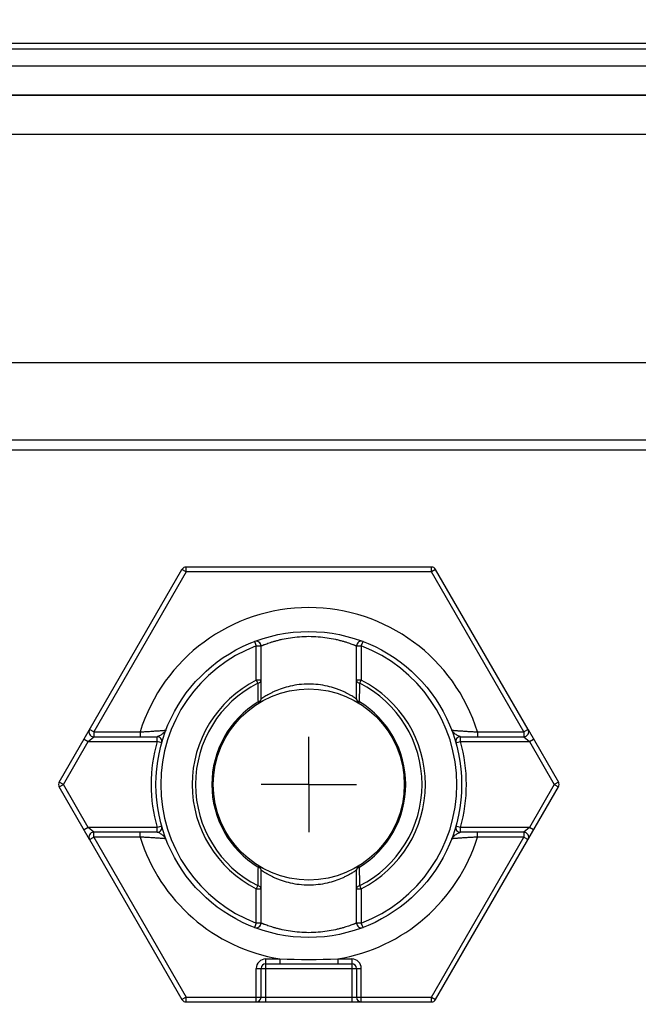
# Model space of a CAD drawing. Header units: millimetres. Extents: x 0 to 420, y 0 to 297.
# Tile 70 of 85: x 217 to 230, y 205 to 226. Entities that reach past the tile are written whole.
import ezdxf
from ezdxf.enums import TextEntityAlignment as Align

# ---------------------------------------------------------------- set-up
doc = ezdxf.new("R2010")
doc.units = ezdxf.units.MM
doc.header["$LTSCALE"] = 23.1
doc.linetypes.add('CENTER', pattern=[0.6, 0.375, -0.075, 0.075, -0.075])
doc.layers.get('0').update_dxf_attribs({"linetype": 'CONTINUOUS'})
for name, color, linetype in [('0000242733_1_MITTELLINIE', 7, 'CONTINUOUS'), ('0000242733_2_KÖRPERKANTE', 7, 'CONTINUOUS'), ('0000242734_2_KÖRPERKANTE', 7, 'CONTINUOUS'), ('0000284035_5_BEMASSUNG', 7, 'CONTINUOUS'), ('0000434254_2_KÖRPERKANTE', 7, 'CONTINUOUS')]:
    doc.layers.add(name, color=color, linetype=linetype)
doc.styles.get("Standard").update_dxf_attribs({"font": 'isocpeur.ttf'})
doc.dimstyles.new('DIMSTYLE_2', dxfattribs={"dimtxt": 3.5, "dimasz": 4, "dimexe": 2, "dimexo": 0.5, "dimgap": 0.875, "dimtad": 1, "dimdec": 3, "dimdsep": 46, "dimtxsty": 'Standard', "dimblk": '_FILLED', "dimblk1": '_FILLED', "dimblk2": '_FILLED', "dimcen": 0.09, "dimclrt": 7, "dimazin": 2, "dimtp": 0.3, "dimtm": 0.3, "dimtfac": 1, "dimtdec": 3, "dimtofl": 0, "dimtmove": 0, "dimatfit": 3, "dimldrblk": '_FILLED', "dimfxl": 0, "dimtolj": 1, "dimarcsym": 0})
doc.dimstyles.new('DIMSTYLE_5', dxfattribs={"dimtxt": 3.5, "dimasz": 4, "dimexe": 2, "dimexo": 0.5, "dimgap": 0.875, "dimtad": 1, "dimdec": 0, "dimdsep": 46, "dimtxsty": 'Standard', "dimblk": '_FILLED', "dimblk1": '_FILLED', "dimblk2": '_FILLED', "dimcen": 0.09, "dimclrt": 7, "dimazin": 2, "dimtp": 0.5, "dimtm": 0.5, "dimtfac": 1, "dimtdec": 0, "dimtofl": 0, "dimtmove": 0, "dimatfit": 3, "dimldrblk": '_FILLED', "dimfxl": 0, "dimtolj": 1, "dimarcsym": 0})

# ---------------------------------------------------------------- blocks, each defined once
blk = doc.blocks.new('_FILLED')
at = {"color": 0, "linetype": 'ByBlock'}
blk.add_solid([(0, 0), (-1, 0.125), (-1, -0.125)], dxfattribs=at)
blk = doc.blocks.new('*D9')
at = {"layer": '0000284035_5_BEMASSUNG', "color": 1, "linetype": 'Continuous'}
for p, q in [((161.852, 205.792), (161.852, 257.813)), ((295.927, 205.792), (295.927, 257.813)), ((161.852, 255.813), (228.889, 255.813)), ((295.927, 255.813), (228.889, 255.813))]:
    blk.add_line(p, q, dxfattribs=at)
at = {"layer": '0000284035_5_BEMASSUNG', "color": 1, "linetype": 'Continuous', "xscale": 4, "yscale": 4, "zscale": 4, "rotation": 180}
blk.add_blockref('_FILLED', (161.852, 255.813), dxfattribs=at)
at = {"layer": '0000284035_5_BEMASSUNG', "color": 1, "linetype": 'Continuous', "xscale": 4, "yscale": 4, "zscale": 4}
blk.add_blockref('_FILLED', (295.927, 255.813), dxfattribs=at)
at = {"layer": '0000284035_5_BEMASSUNG', "color": 7, "linetype": 'Continuous'}
blk.add_text('134', height=3.5, dxfattribs=at).set_placement((228.889, 256.688), align=Align.CENTER)
blk = doc.blocks.new('*D10')
at = {"layer": '0000284035_5_BEMASSUNG', "color": 1, "linetype": 'Continuous'}
for p, q in [((178.889, 219.217), (178.889, 247.813)), ((278.889, 219.217), (278.889, 247.813)), ((178.889, 245.813), (228.889, 245.813)), ((278.889, 245.813), (228.889, 245.813))]:
    blk.add_line(p, q, dxfattribs=at)
at = {"layer": '0000284035_5_BEMASSUNG', "color": 1, "linetype": 'Continuous', "xscale": 4, "yscale": 4, "zscale": 4, "rotation": 180}
blk.add_blockref('_FILLED', (178.889, 245.813), dxfattribs=at)
at = {"layer": '0000284035_5_BEMASSUNG', "color": 1, "linetype": 'Continuous', "xscale": 4, "yscale": 4, "zscale": 4}
blk.add_blockref('_FILLED', (278.889, 245.813), dxfattribs=at)
at = {"layer": '0000284035_5_BEMASSUNG', "color": 7, "linetype": 'Continuous'}
blk.add_text('100', height=3.5, dxfattribs=at).set_placement((228.889, 246.688), align=Align.CENTER)

msp = doc.modelspace()

# ---------------------------------------------------------------- linework, layer by layer
at = {"layer": '0000242733_1_MITTELLINIE', "color": 7, "linetype": 'CENTER'}
for q in [(223.3894, 210.8902), (222.3893, 209.8901), (223.3894, 208.89), (224.3895, 209.8901)]:
    msp.add_line((223.3894, 209.8901), q, dxfattribs=at)
at = {"layer": '0000242733_2_KÖRPERKANTE', "color": 7, "linetype": 'Continuous'}
for p, q in [((278.8894, 224.3132), (178.8894, 224.3132)), ((178.8894, 216.8901), (278.8894, 216.8901))]:
    msp.add_line(p, q, dxfattribs=at)
at = {"layer": '0000242733_2_KÖRPERKANTE', "color": 9, "linetype": 'Continuous'}
for p, q in [((278.8894, 223.4911), (178.8894, 223.4911)), ((178.8894, 218.7171), (278.8894, 218.7171)), ((278.8894, 217.0901), (178.8894, 217.0901))]:
    msp.add_line(p, q, dxfattribs=at)
at = {"layer": '0000242734_2_KÖRPERKANTE', "color": 7, "linetype": 'Continuous'}
for p, q in [((278.8894, 225.3901), (178.8894, 225.3901)), ((278.8894, 225.2718), (178.8894, 225.2718)), ((278.8894, 224.9149), (178.8894, 224.9149)), ((178.8894, 224.3132), (278.8894, 224.3132))]:
    msp.add_line(p, q, dxfattribs=at)
at = {"layer": '0000434254_2_KÖRPERKANTE', "color": 9, "linetype": 'Continuous'}
for p, q in [((220.8202, 214.3401), (220.8202, 214.4401)), ((225.9586, 214.3401), (225.9586, 214.4401)), ((220.8202, 214.3401), (218.8861, 210.9901)), ((220.8202, 214.3401), (220.7336, 214.3901)), ((225.9586, 214.3401), (220.8202, 214.3401)), ((226.0452, 214.3901), (225.9586, 214.3401)), ((227.8927, 210.9901), (225.9586, 214.3401)), ((222.2539, 212.8819), (222.2894, 212.7884)), ((222.2894, 212.0696), (222.2894, 212.7884)), ((222.2894, 212.7884), (222.3894, 212.7884)), ((224.3894, 212.7884), (224.4894, 212.7884)), ((224.4894, 212.7884), (224.5249, 212.8819)), ((224.4894, 212.7884), (224.4894, 212.0696)), ((222.2894, 212.0697), (222.3212, 212.0065)), ((222.3894, 212.0697), (222.2894, 212.0697)), ((224.4894, 212.0697), (224.3894, 212.0697)), ((224.4575, 212.0065), (224.4894, 212.0697)), ((222.3264, 211.6187), (222.3418, 211.5938)), ((224.437, 211.5938), (224.4523, 211.6187)), ((218.8861, 210.9901), (218.7995, 211.0401)), ((218.8861, 210.9901), (218.8861, 210.8901)), ((218.8861, 210.9901), (219.8567, 210.9901)), ((219.8567, 210.9901), (219.8567, 210.8901)), ((226.9221, 210.9901), (226.9221, 210.8901)), ((226.9221, 210.9901), (227.8927, 210.9901)), ((227.9793, 211.0401), (227.8927, 210.9901)), ((227.8927, 210.9901), (227.8927, 210.8901)), ((218.251, 209.8901), (218.7706, 210.7901)), ((218.684, 210.8401), (218.7706, 210.7901)), ((218.7706, 210.7901), (218.8861, 210.8901)), ((218.7706, 210.7901), (220.2145, 210.7901)), ((220.2145, 210.7901), (220.2145, 210.8901)), ((220.3107, 210.7628), (220.2145, 210.7901)), ((226.4681, 210.7628), (226.5643, 210.7901)), ((226.5643, 210.7901), (226.5643, 210.8901)), ((226.5643, 210.7901), (228.0082, 210.7901)), ((227.8927, 210.8901), (228.0082, 210.7901)), ((228.0082, 210.7901), (228.0948, 210.8401)), ((228.0082, 210.7901), (228.5278, 209.8901)), ((218.251, 209.8901), (218.1644, 209.9401)), ((228.6144, 209.9401), (228.5278, 209.8901)), ((218.1644, 209.8401), (218.251, 209.8901)), ((218.7706, 208.9901), (218.251, 209.8901)), ((228.5278, 209.8901), (228.0082, 208.9901)), ((228.5278, 209.8901), (228.6144, 209.8401)), ((218.7706, 208.9901), (218.684, 208.9401)), ((218.8861, 208.8901), (218.7706, 208.9901)), ((220.2145, 208.9901), (218.7706, 208.9901)), ((218.8861, 208.7901), (218.8861, 208.8901)), ((219.8567, 208.7901), (219.8567, 208.8901)), ((220.3107, 209.0174), (220.2145, 208.9901)), ((220.2145, 208.8901), (220.2145, 208.9901)), ((226.5643, 208.9901), (226.4681, 209.0174)), ((226.5643, 208.8901), (226.5643, 208.9901)), ((228.0082, 208.9901), (226.5644, 208.9901)), ((226.9221, 208.7901), (226.9221, 208.8901)), ((228.0082, 208.9901), (227.8927, 208.8901)), ((227.8927, 208.8901), (227.8927, 208.7901)), ((228.0948, 208.9401), (228.0082, 208.9901)), ((218.7995, 208.7401), (218.8861, 208.7901)), ((218.8861, 208.7901), (220.8202, 205.4401)), ((219.8567, 208.7901), (218.8861, 208.7901)), ((225.9586, 205.4401), (227.8927, 208.7901)), ((227.8927, 208.7901), (226.9221, 208.7901)), ((227.8927, 208.7901), (227.9793, 208.7401)), ((222.3418, 208.1864), (222.3264, 208.1615)), ((224.4523, 208.1615), (224.437, 208.1864)), ((222.3212, 207.7737), (222.2894, 207.7105)), ((222.2894, 206.9918), (222.2894, 207.7106)), ((222.2894, 207.7105), (222.3894, 207.7105)), ((224.3894, 207.7105), (224.4894, 207.7105)), ((224.4894, 207.7105), (224.4575, 207.7737)), ((224.4894, 207.7106), (224.4894, 206.9918)), ((222.2894, 206.9918), (222.2539, 206.8983)), ((222.3894, 206.9918), (222.2894, 206.9918)), ((224.4894, 206.9918), (224.3894, 206.9918)), ((224.5249, 206.8983), (224.4894, 206.9918)), ((222.4894, 205.3401), (222.4894, 206.2401)), ((222.4894, 206.2401), (222.7832, 206.2401)), ((222.7832, 206.2401), (222.7832, 206.1401)), ((223.9956, 206.2401), (223.9956, 206.1401)), ((223.9956, 206.2401), (224.2894, 206.2401)), ((224.2894, 206.2401), (224.2894, 205.3401)), ((222.2894, 205.3401), (222.2894, 206.0401)), ((222.2894, 206.0401), (224.4894, 206.0401)), ((224.4894, 205.3401), (224.4894, 206.0401)), ((220.8202, 205.4401), (220.7336, 205.3901)), ((220.8202, 205.3401), (220.8202, 205.4401)), ((220.8202, 205.4401), (225.9586, 205.4401)), ((225.9586, 205.3401), (225.9586, 205.4401)), ((225.9586, 205.4401), (226.0452, 205.3901))]:
    msp.add_line(p, q, dxfattribs=at)
at = {"layer": '0000434254_2_KÖRPERKANTE', "color": 7, "linetype": 'Continuous'}
for p, q in [((225.9586, 214.4401), (220.8202, 214.4401)), ((218.1644, 209.9401), (220.7336, 214.3901)), ((227.9793, 211.0401), (226.0452, 214.3901)), ((222.3894, 211.679), (222.3894, 212.7884)), ((224.3894, 211.679), (224.3894, 212.7884)), ((227.9801, 211.0387), (228.6144, 209.9401)), ((218.8861, 210.8901), (220.2145, 210.8901)), ((226.5643, 210.8901), (227.8927, 210.8901)), ((218.7986, 208.7415), (218.1644, 209.8401)), ((226.0452, 205.3901), (228.6144, 209.8401)), ((220.2145, 208.8901), (218.8861, 208.8901)), ((227.8927, 208.8901), (226.5643, 208.8901)), ((218.7995, 208.7401), (220.7336, 205.3901)), ((222.3894, 206.9918), (222.3894, 208.1012)), ((224.3894, 206.9918), (224.3894, 208.1012)), ((222.3894, 205.4401), (222.3894, 206.0401)), ((222.4894, 206.1401), (224.2894, 206.1401)), ((224.3894, 206.0401), (224.3894, 205.4401)), ((220.8202, 205.3401), (225.9586, 205.3401))]:
    msp.add_line(p, q, dxfattribs=at)
for radius in [3.2, 2]:
    msp.add_circle((223.3894, 209.8901), radius, dxfattribs=at)
for centre, start, end in [((220.8202, 214.3401), 90, 150), ((225.9586, 214.3401), 30, 90), ((222.2894, 212.7884), 0, 110.78356), ((224.4894, 212.7884), 69.21644, 180), ((222.2894, 211.679), 301.58814, 360), ((224.4894, 211.679), 180, 238.41186), ((218.8861, 210.9901), 150, 270), ((227.8927, 210.9901), 270, 30), ((220.2145, 210.7901), 344.17307, 90.00007), ((226.5643, 210.7901), 89.99999, 195.82681), ((218.251, 209.8901), 150, 210), ((228.5278, 209.8901), 330, 30), ((218.8861, 208.7901), 90, 210), ((220.2145, 208.9901), 270, 15.82662), ((226.5643, 208.9901), 164.17338, 269.99987), ((227.8927, 208.7901), 330, 90), ((222.2894, 208.1012), 0, 58.41186), ((224.4894, 208.1012), 121.58814, 180), ((222.2894, 206.9918), 249.21644, 360), ((224.4894, 206.9918), 180, 290.78356), ((222.4894, 206.0401), 90, 180), ((224.2894, 206.0401), 0, 90), ((220.8202, 205.4401), 210, 270), ((222.2894, 205.4401), 270, 360), ((224.4894, 205.4401), 180, 270), ((225.9586, 205.4401), 270, 330)]:
    msp.add_arc(centre, 0.1, start, end, dxfattribs=at)
at = {"layer": '0000434254_2_KÖRPERKANTE', "color": 9, "linetype": 'Continuous'}
for centre, radius, start, end in [((223.3894, 209.8901), 3.7, 17.29534, 162.70466), ((223.3894, 209.8901), 3.1, 110.78361, 249.21643), ((223.3894, 209.8901), 3.1, 290.78357, 69.21639), ((223.3894, 209.8901), 2.4414, 116.78011, 243.21978), ((223.3894, 209.8901), 2.3707, 116.77696, 243.21908), ((392.1491, 213.9702), 169.8391, 180.662447, 180.793345), ((114.2304, 213.2819), 110.2345, 359.135516, 359.337114), ((223.3894, 209.8901), 2.3707, 296.77933, 63.22077), ((223.3894, 209.8901), 2.4414, 296.78011, 63.21977), ((223.3894, 209.8901), 2.0293, 121.5942, 238.41404), ((223.3894, 209.8901), 2.0293, 301.58789, 58.41178), ((223.3894, 209.8901), 3.3, 164.17338, 195.82662), ((223.3894, 209.8901), 3.3, 344.17403, 15.82646), ((223.3894, 209.8901), 3.7, 197.29534, 260.56999), ((223.3894, 209.8901), 3.7, 279.43001, 342.70466), ((344.9119, 206.2965), 122.5996, 179.128414, 179.309646), ((113.4321, 206.4838), 111.033, 0.665601, 0.865746), ((222.4894, 206.0401), 0.2, 90, 180), ((223.3894, 228.2861), 22.0543, 268.42488, 271.57512), ((224.2894, 206.0401), 0.2, 0, 90)]:
    msp.add_arc(centre, radius, start, end, dxfattribs=at)
for points, knots in [([(222.3894, 212.7884), (222.3895, 212.7884), (222.3899, 212.7886), (222.3908, 212.789), (222.3924, 212.7896), (222.3945, 212.7905), (222.3973, 212.7916), (222.4021, 212.7937), (222.4097, 212.7968), (222.4206, 212.8012), (222.4339, 212.8065), (222.4494, 212.8126), (222.4745, 212.8223), (222.5111, 212.8359), (222.5612, 212.8534), (222.6191, 212.8723), (222.6842, 212.8918), (222.756, 212.9112), (222.863, 212.9367), (223.0088, 212.9639), (223.1949, 212.9851), (223.3894, 212.9926), (223.5838, 212.9851), (223.7699, 212.9639), (223.9158, 212.9367), (224.0228, 212.9112), (224.0946, 212.8918), (224.1597, 212.8723), (224.2176, 212.8534), (224.2677, 212.8359), (224.3043, 212.8223), (224.3294, 212.8126), (224.3449, 212.8065), (224.3581, 212.8012), (224.369, 212.7968), (224.3766, 212.7937), (224.3815, 212.7916), (224.3843, 212.7905), (224.3864, 212.7896), (224.388, 212.789), (224.3888, 212.7886), (224.3893, 212.7884), (224.3894, 212.7884)], [0, 0, 0, 0, 0.0001626, 0.0006493, 0.0014593, 0.0025913, 0.0040443, 0.0058169, 0.0103095, 0.0160449, 0.0229972, 0.0311324, 0.0404153, 0.0622699, 0.0882369, 0.1179829, 0.1511758, 0.1874886, 0.226597, 0.3118533, 0.4040835, 0.4999895, 0.5958956, 0.688133, 0.7733985, 0.8125106, 0.8488258, 0.8820193, 0.9117646, 0.9377307, 0.9595844, 0.9688671, 0.9770023, 0.9839545, 0.98969, 0.9941828, 0.9959555, 0.9974086, 0.9985406, 0.9993506, 0.9998374, 1, 1, 1, 1]), ([(222.3212, 212.0065), (222.3307, 212.0087), (222.3484, 212.0146), (222.3707, 212.0291), (222.3857, 212.0478), (222.3894, 212.0627), (222.3894, 212.0697)], [0, 0, 0, 0, 0.2926364, 0.5567684, 0.7892844, 1, 1, 1, 1]), ([(224.3894, 211.679), (224.3893, 211.6791), (224.3888, 211.6793), (224.3879, 211.68), (224.3863, 211.681), (224.383, 211.6833), (224.3773, 211.6871), (224.3686, 211.6928), (224.3575, 211.7001), (224.3441, 211.7087), (224.3284, 211.7185), (224.3034, 211.7339), (224.2669, 211.7554), (224.2172, 211.7828), (224.16, 211.8119), (224.0958, 211.8416), (224.0249, 211.871), (223.9193, 211.9093), (223.774, 211.9504), (223.5865, 211.9826), (223.3894, 211.9939), (223.1923, 211.9826), (223.0048, 211.9504), (222.8349, 211.9024), (222.7079, 211.8531), (222.6188, 211.8119), (222.5616, 211.7828), (222.5119, 211.7554), (222.4701, 211.7308), (222.4406, 211.7125), (222.4213, 211.7001), (222.4102, 211.6929), (222.4015, 211.6871), (222.3952, 211.683), (222.3915, 211.6803), (222.3898, 211.6793), (222.3894, 211.679)], [0, 0, 0, 0, 0.0001796, 0.0007172, 0.0016112, 0.00286, 0.0064074, 0.0113247, 0.0175666, 0.02508, 0.0338063, 0.0436843, 0.066648, 0.0934966, 0.1238049, 0.1572066, 0.1933858, 0.2320606, 0.3157979, 0.406098, 0.4999999, 0.5939014, 0.6842098, 0.7679517, 0.8427853, 0.8761855, 0.9064941, 0.9333441, 0.9563092, 0.9749147, 0.9824289, 0.9886719, 0.9935901, 0.9971388, 0.999282, 1, 1, 1, 1]), ([(224.3894, 212.0697), (224.3894, 212.0627), (224.3931, 212.0478), (224.4081, 212.0291), (224.4304, 212.0146), (224.448, 212.0086), (224.4575, 212.0065)], [0, 0, 0, 0, 0.2106819, 0.4432491, 0.7073431, 1, 1, 1, 1]), ([(222.3894, 211.679), (222.3894, 211.6724), (222.386, 211.6586), (222.3722, 211.641), (222.3517, 211.6271), (222.3353, 211.6209), (222.3264, 211.6187)], [0, 0, 0, 0, 0.2098923, 0.4415673, 0.7056122, 1, 1, 1, 1]), ([(224.4523, 211.6187), (224.4435, 211.621), (224.4271, 211.627), (224.4065, 211.641), (224.3928, 211.6586), (224.3894, 211.6724), (224.3894, 211.679)], [0, 0, 0, 0, 0.2943573, 0.5584484, 0.7901905, 1, 1, 1, 1]), ([(219.8567, 210.9901), (219.8905, 210.992), (219.9571, 210.9958), (220.0544, 211.0017), (220.1319, 211.0067), (220.19, 211.0106), (220.2295, 211.0133), (220.2659, 211.0158), (220.2985, 211.0182), (220.3271, 211.0203), (220.3482, 211.0218), (220.3627, 211.0229), (220.3717, 211.0236), (220.3794, 211.0242), (220.3857, 211.0247), (220.3907, 211.025), (220.394, 211.0253), (220.3959, 211.0254), (220.3968, 211.0256), (220.3974, 211.0255), (220.3976, 211.0256)], [0, 0, 0, 0, 0.1875883, 0.3692106, 0.5390329, 0.6176671, 0.6911032, 0.7585586, 0.8192397, 0.872354, 0.9171288, 0.9361604, 0.9528422, 0.9670984, 0.9788615, 0.9880732, 0.9946877, 0.9970094, 0.9986697, 1, 1, 1, 1]), ([(220.3368, 210.9557), (220.3272, 210.9483), (220.3072, 210.9338), (220.276, 210.9143), (220.2495, 210.9001), (220.2289, 210.8922), (220.2191, 210.8901), (220.2145, 210.8901)], [0, 0, 0, 0, 0.259364, 0.5288401, 0.7871956, 0.902048, 1, 1, 1, 1]), ([(220.3976, 211.0256), (220.3928, 211.013), (220.3743, 210.987), (220.3507, 210.9666), (220.3368, 210.9557)], [0, 0, 0, 0, 0.4334467, 1, 1, 1, 1]), ([(226.3812, 211.0256), (226.3809, 211.0257), (226.3822, 211.0255), (226.3828, 211.0255), (226.3849, 211.0253), (226.388, 211.0251), (226.3931, 211.0247), (226.3994, 211.0242), (226.4071, 211.0236), (226.4161, 211.0229), (226.4307, 211.0218), (226.4517, 211.0203), (226.4803, 211.0182), (226.513, 211.0158), (226.5493, 211.0133), (226.5889, 211.0106), (226.6469, 211.0067), (226.7245, 211.0017), (226.8217, 210.9958), (226.8883, 210.992), (226.9221, 210.9901)], [0, 0, 0, 0, 0.001334, 0.0029981, 0.0053233, 0.0119467, 0.0211741, 0.0329533, 0.0472275, 0.0639291, 0.0829794, 0.1277887, 0.1809275, 0.2416207, 0.3090766, 0.3825028, 0.4611197, 0.6308929, 0.8124655, 1, 1, 1, 1]), ([(226.442, 210.9557), (226.4281, 210.9666), (226.4045, 210.987), (226.3859, 211.013), (226.3812, 211.0256)], [0, 0, 0, 0, 0.5664866, 1, 1, 1, 1]), ([(226.5643, 210.8901), (226.5597, 210.8901), (226.5498, 210.8922), (226.5293, 210.9001), (226.5027, 210.9143), (226.4716, 210.9338), (226.4515, 210.9483), (226.442, 210.9557)], [0, 0, 0, 0, 0.097942, 0.2127999, 0.471159, 0.7406389, 1, 1, 1, 1]), ([(220.3976, 208.7546), (220.3923, 208.7687), (220.3771, 208.7888), (220.3517, 208.8128), (220.3271, 208.8323), (220.2996, 208.8513), (220.2708, 208.8689), (220.2464, 208.8815), (220.2276, 208.8884), (220.2187, 208.8901), (220.2145, 208.8901)], [0, 0, 0, 0, 0.1930091, 0.314131, 0.4495967, 0.5950394, 0.7434842, 0.8840815, 0.9464207, 1, 1, 1, 1]), ([(226.442, 208.8245), (226.4515, 208.8319), (226.4716, 208.8464), (226.5027, 208.8659), (226.5293, 208.8801), (226.5498, 208.888), (226.5597, 208.8901), (226.5643, 208.8901)], [0, 0, 0, 0, 0.2593565, 0.5288275, 0.7871732, 0.9020365, 1, 1, 1, 1]), ([(220.3976, 208.7546), (220.3977, 208.7546), (220.3972, 208.7547), (220.3969, 208.7546), (220.3958, 208.7548), (220.3946, 208.7548), (220.393, 208.755), (220.3902, 208.7552), (220.3857, 208.7555), (220.3794, 208.756), (220.3717, 208.7566), (220.3626, 208.7573), (220.3481, 208.7584), (220.327, 208.7599), (220.2984, 208.762), (220.2658, 208.7644), (220.2294, 208.7669), (220.1899, 208.7696), (220.1318, 208.7735), (220.0543, 208.7785), (219.9571, 208.7844), (219.8905, 208.7882), (219.8567, 208.7901)], [0, 0, 0, 0, 0.000334, 0.0013343, 0.0029983, 0.0053235, 0.0083071, 0.0119466, 0.0211741, 0.0329532, 0.0472275, 0.0639291, 0.0829794, 0.1277887, 0.1809275, 0.2416207, 0.3090766, 0.3825028, 0.4611197, 0.6308929, 0.8124655, 1, 1, 1, 1]), ([(226.3812, 208.7546), (226.3859, 208.7672), (226.4045, 208.7932), (226.4281, 208.8136), (226.442, 208.8245)], [0, 0, 0, 0, 0.4334453, 1, 1, 1, 1]), ([(226.9221, 208.7901), (226.8882, 208.7882), (226.8216, 208.7844), (226.7244, 208.7785), (226.6468, 208.7735), (226.5888, 208.7696), (226.5492, 208.7669), (226.5129, 208.7644), (226.4802, 208.762), (226.4517, 208.7599), (226.4306, 208.7584), (226.4161, 208.7573), (226.4071, 208.7566), (226.3994, 208.756), (226.393, 208.7555), (226.3881, 208.7552), (226.3848, 208.7549), (226.3829, 208.7548), (226.3819, 208.7546), (226.3814, 208.7547), (226.3812, 208.7546)], [0, 0, 0, 0, 0.1875909, 0.3692188, 0.5390459, 0.61768, 0.6911144, 0.7585677, 0.819247, 0.8723599, 0.9171332, 0.936164, 0.9528448, 0.9671002, 0.9788625, 0.9880738, 0.9946879, 0.9970095, 0.9986698, 1, 1, 1, 1]), ([(222.3264, 208.1615), (222.3353, 208.1592), (222.3517, 208.1532), (222.3722, 208.1392), (222.386, 208.1216), (222.3894, 208.1078), (222.3894, 208.1012)], [0, 0, 0, 0, 0.2943582, 0.5584498, 0.7901917, 1, 1, 1, 1]), ([(222.3894, 208.1012), (222.3895, 208.1012), (222.3899, 208.1009), (222.3908, 208.1002), (222.3924, 208.0992), (222.3958, 208.0969), (222.4015, 208.0931), (222.4102, 208.0874), (222.4213, 208.0801), (222.4347, 208.0715), (222.4503, 208.0617), (222.4754, 208.0463), (222.5119, 208.0248), (222.5616, 207.9974), (222.6188, 207.9683), (222.683, 207.9386), (222.7539, 207.9092), (222.8595, 207.8709), (223.0048, 207.8298), (223.1922, 207.7976), (223.3894, 207.7863), (223.5865, 207.7976), (223.774, 207.8298), (223.9439, 207.8778), (224.0709, 207.9271), (224.16, 207.9683), (224.2172, 207.9974), (224.2669, 208.0248), (224.3087, 208.0494), (224.3382, 208.0677), (224.3575, 208.0801), (224.3686, 208.0874), (224.3773, 208.0931), (224.3836, 208.0972), (224.3872, 208.0999), (224.389, 208.1009), (224.3894, 208.1012)], [0, 0, 0, 0, 0.0001796, 0.0007172, 0.0016113, 0.00286, 0.0064075, 0.0113249, 0.0175667, 0.0250802, 0.0338065, 0.0436845, 0.0666483, 0.093497, 0.1238052, 0.1572069, 0.193386, 0.2320609, 0.3157987, 0.4060993, 0.5000012, 0.5939027, 0.6842106, 0.7679522, 0.842786, 0.8761863, 0.9064948, 0.9333447, 0.9563097, 0.9749151, 0.9824292, 0.9886721, 0.9935902, 0.9971389, 0.999282, 1, 1, 1, 1]), ([(224.3894, 208.1012), (224.3894, 208.1078), (224.3928, 208.1216), (224.4065, 208.1392), (224.4271, 208.1531), (224.4435, 208.1593), (224.4523, 208.1615)], [0, 0, 0, 0, 0.2098922, 0.4415672, 0.7056121, 1, 1, 1, 1]), ([(222.3894, 207.7105), (222.3894, 207.7175), (222.3857, 207.7324), (222.3707, 207.7511), (222.3484, 207.7656), (222.3307, 207.7716), (222.3212, 207.7737)], [0, 0, 0, 0, 0.2106828, 0.4432501, 0.7073437, 1, 1, 1, 1]), ([(224.4575, 207.7737), (224.448, 207.7715), (224.4303, 207.7656), (224.4081, 207.7511), (224.3931, 207.7324), (224.3894, 207.7175), (224.3894, 207.7105)], [0, 0, 0, 0, 0.2926365, 0.5567686, 0.7892845, 1, 1, 1, 1]), ([(224.3894, 206.9918), (224.3893, 206.9918), (224.3888, 206.9917), (224.388, 206.9912), (224.3864, 206.9906), (224.3843, 206.9897), (224.3815, 206.9886), (224.3766, 206.9865), (224.369, 206.9834), (224.3581, 206.979), (224.3449, 206.9737), (224.3294, 206.9676), (224.3043, 206.9579), (224.2677, 206.9443), (224.2176, 206.9268), (224.1598, 206.9079), (224.0947, 206.8884), (224.0229, 206.8691), (223.9159, 206.8436), (223.77, 206.8163), (223.5839, 206.7951), (223.3894, 206.7876), (223.1949, 206.7951), (223.0087, 206.8163), (222.8628, 206.8436), (222.7558, 206.8691), (222.6841, 206.8884), (222.619, 206.9079), (222.5612, 206.9268), (222.5111, 206.9443), (222.4744, 206.9579), (222.4494, 206.9676), (222.4339, 206.9737), (222.4206, 206.979), (222.4097, 206.9834), (222.4021, 206.9865), (222.3973, 206.9886), (222.3945, 206.9897), (222.3924, 206.9906), (222.3908, 206.9912), (222.3899, 206.9917), (222.3895, 206.9918), (222.3894, 206.9918)], [0, 0, 0, 0, 0.0001625, 0.0006492, 0.0014589, 0.0025906, 0.0040431, 0.0058152, 0.0103065, 0.0160402, 0.0229901, 0.0311229, 0.0404028, 0.0622508, 0.08821, 0.1179475, 0.1511322, 0.1874388, 0.2265439, 0.3118056, 0.4040619, 0.5000007, 0.5959402, 0.688198, 0.7734604, 0.8125655, 0.8488715, 0.8820556, 0.9117923, 0.9377506, 0.9595978, 0.9688775, 0.9770102, 0.9839601, 0.9896937, 0.9941849, 0.995957, 0.9974095, 0.9985412, 0.9993508, 0.9998375, 1, 1, 1, 1])]:
    msp.add_open_spline(points, degree=3, knots=knots, dxfattribs=at)

# ---------------------------------------------------------------- dimensions: what is measured, and where the dimension line sits
at = {"layer": '0000284035_5_BEMASSUNG', "color": 1, "linetype": 'Continuous'}
for base, p1, p2, dimstyle, picture, middle in [((295.927, 255.8127), (161.8518, 205.2916), (295.927, 205.2916), 'DIMSTYLE_5', '*D9', (228.8897, 255.8127)), ((278.8894, 245.8127), (178.8894, 218.7171), (278.8894, 218.7171), 'DIMSTYLE_2', '*D10', (228.8897, 245.8127))]:
    dim = msp.add_linear_dim(base=base, p1=p1, p2=p2, dimstyle=dimstyle, dxfattribs=at)
    dim.commit()
    dim.dimension.update_dxf_attribs({"geometry": picture, "text_midpoint": middle, "dimtype": 160})

doc.saveas('drawing.dxf')
